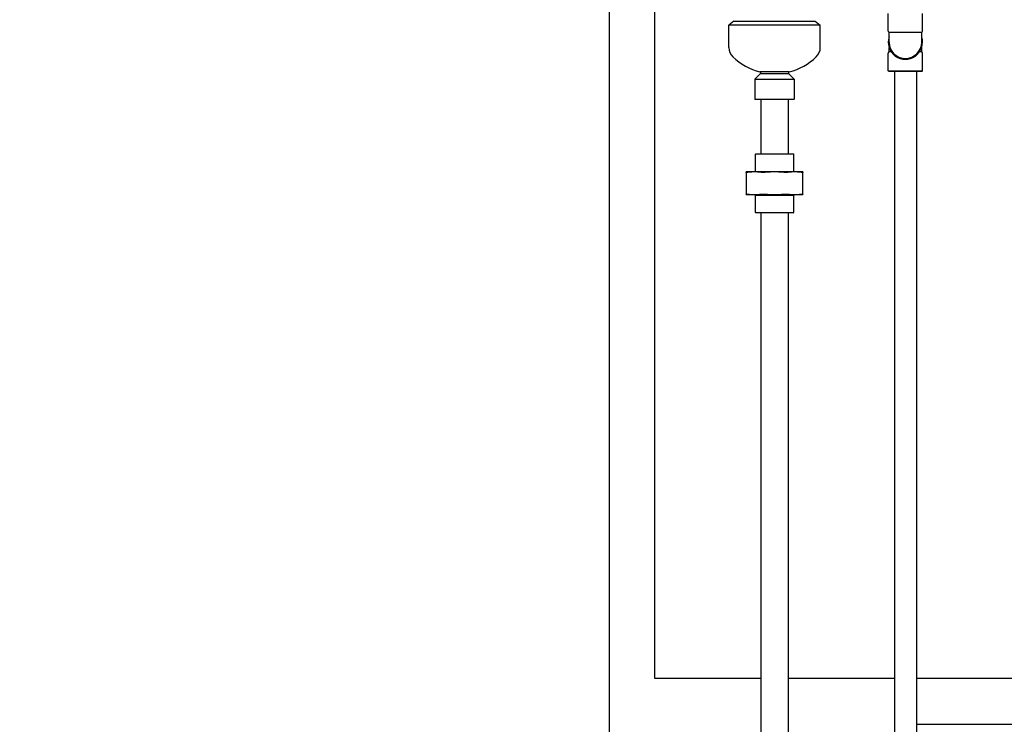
# Model space of a CAD drawing. Header units: inches. Extents: x 18 to 846, y -44 to 561.
# Tile 31 of 256: x 56 to 93, y 190 to 217. Entities that reach past the tile are written whole.
import ezdxf

# ---------------------------------------------------------------- set-up
doc = ezdxf.new("R2010")
doc.units = ezdxf.units.IN
doc.header["$LTSCALE"] = 24
doc.header["$MEASUREMENT"] = 0
doc.layers.add('Dimension (ANSI)', color=7, linetype='Continuous', lineweight=25)
doc.layers.add('Visible (ANSI)', color=7, linetype='Continuous', lineweight=30)
doc.styles.add('Note Text (ANSI)', font='tahoma.ttf')
doc.dimstyles.new('SB Fraction-16 (ANSI)', dxfattribs={"dimscale": 24, "dimtxt": 0.125, "dimasz": 0.098425, "dimexe": 0.125, "dimexo": 0.0625, "dimgap": 0.031496, "dimtad": 0, "dimtih": 1, "dimtoh": 1, "dimdec": 4, "dimrnd": 1e-08, "dimzin": 0, "dimdsep": 46, "dimlunit": 5, "dimtxsty": 'Note Text (ANSI)', "dimcen": 0.09, "dimdle": 0.393701, "dimclrd": 256, "dimclre": 256, "dimclrt": 256, "dimadec": 0, "dimazin": 3, "dimtfac": 0.96, "dimtofl": 0, "dimtmove": 0, "dimatfit": 3, "dimfxl": 1, "dimfrac": 2, "dimtolj": 1, "dimtzin": 12, "dimlwd": -1, "dimlwe": -1, "dimarcsym": 0})

# ---------------------------------------------------------------- blocks, each defined once
blk = doc.blocks.new('*D15')
at = {"layer": 'Defpoints', "color": 0, "transparency": 16777216}
for p in [(120.789, 378.582), (45.556, 94.87), (90.664, 94.87)]:
    blk.add_point(p, dxfattribs=at)
at = {"layer": 'Dimension (ANSI)', "transparency": 16777216}
for p, q in [((119.289, 378.582), (42.556, 378.582)), ((45.556, 376.219), (45.556, 240.375)), ((45.556, 97.232), (45.556, 235.076)), ((89.164, 94.87), (42.556, 94.87))]:
    blk.add_line(p, q, dxfattribs=at)
for points in [[(45.162, 376.219), (45.95, 376.219), (45.556, 378.582)], [(45.162, 97.232), (45.95, 97.232), (45.556, 94.87)]]:
    blk.add_solid(points, dxfattribs=at)
at = {"layer": 'Dimension (ANSI)', "transparency": 16777216, "insert": (36.416, 239.62), "char_height": 3, "attachment_point": 1, "style": 'Note Text (ANSI)'}
blk.add_mtext('\\A1;283 11/16', dxfattribs=at)

msp = doc.modelspace()

# ---------------------------------------------------------------- linework, layer by layer
at = {"layer": 'Visible (ANSI)'}
for p, q in [((78.16374, 256.8315), (78.16374, 108.966)), ((79.91374, 191.394), (79.91374, 255.0815)), ((88.82823, 216.14391), (88.82823, 216.81816)), ((90.14073, 216.14391), (90.14073, 216.81816)), ((82.93048, 216.519), (82.73448, 216.36861)), ((82.93048, 216.519), (86.03848, 216.519)), ((86.03848, 216.519), (86.23448, 216.36861)), ((86.23448, 216.36861), (82.73448, 216.36861)), ((82.73448, 215.51841), (82.73448, 216.36861)), ((86.23448, 215.51841), (86.23448, 216.36861)), ((90.10948, 216.08978), (88.85948, 216.08978)), ((88.85948, 215.72441), (88.85948, 216.08978)), ((90.10948, 215.72441), (90.10948, 216.08978)), ((88.82823, 214.63066), (88.82823, 215.30491)), ((88.85948, 215.35904), (88.85948, 215.52431)), ((88.85948, 215.35904), (88.93425, 215.35904)), ((90.03471, 215.35904), (90.10948, 215.35904)), ((90.10948, 215.35904), (90.10948, 215.52431)), ((90.14073, 214.63066), (90.14073, 215.30491)), ((83.95323, 214.52591), (83.73448, 214.30716)), ((85.04698, 214.58841), (83.92198, 214.58841)), ((83.95323, 214.58841), (83.95323, 214.52591)), ((83.95323, 214.52591), (85.01573, 214.52591)), ((85.01573, 214.58841), (85.01573, 214.52591)), ((85.01573, 214.52591), (85.23448, 214.30716)), ((88.82823, 214.63066), (90.14073, 214.63066)), ((88.85948, 214.59941), (88.82823, 214.63066)), ((90.10948, 214.59941), (88.85948, 214.59941)), ((89.06448, 214.59941), (89.06448, 169.15203)), ((89.90448, 214.59941), (89.90448, 169.15203)), ((90.10948, 214.59941), (90.14073, 214.63066)), ((83.73448, 214.30716), (85.23448, 214.30716)), ((83.73448, 214.30716), (83.73448, 213.54153)), ((85.23448, 214.30716), (85.23448, 213.54153)), ((83.73448, 213.54153), (85.23448, 213.54153)), ((83.75011, 213.52591), (83.73448, 213.54153)), ((85.21886, 213.52591), (83.75011, 213.52591)), ((83.95948, 213.52591), (83.95948, 211.45091)), ((85.00948, 213.52591), (85.00948, 211.45091)), ((85.21886, 213.52591), (85.23448, 213.54153)), ((83.76886, 211.45091), (83.75323, 211.43528)), ((85.21573, 211.43528), (83.75323, 211.43528)), ((83.75323, 210.76191), (83.75323, 211.43528)), ((83.76886, 211.45091), (85.20011, 211.45091)), ((85.20011, 211.45091), (85.21573, 211.43528)), ((85.21573, 210.76191), (85.21573, 211.43528)), ((83.72081, 210.76191), (83.40448, 210.76191)), ((84.48448, 210.76191), (83.72081, 210.76191)), ((85.24816, 210.76191), (84.48448, 210.76191)), ((85.56448, 210.76191), (85.24816, 210.76191)), ((83.40448, 210.74311), (83.40448, 209.91471)), ((85.56448, 209.91471), (85.56448, 210.74311)), ((83.40448, 209.89591), (83.72081, 209.89591)), ((83.72081, 209.89591), (84.48448, 209.89591)), ((83.75198, 209.86591), (83.72198, 209.89591)), ((85.21698, 209.86591), (83.75198, 209.86591)), ((83.75198, 209.21653), (83.75198, 209.86591)), ((84.48448, 209.89591), (85.24816, 209.89591)), ((85.21698, 209.86591), (85.24698, 209.89591)), ((85.21698, 209.21653), (85.21698, 209.86591)), ((85.24816, 209.89591), (85.56448, 209.89591)), ((83.75198, 209.21653), (85.21698, 209.21653)), ((83.76761, 209.20091), (83.75198, 209.21653)), ((85.20136, 209.20091), (83.76761, 209.20091)), ((83.95948, 209.20091), (83.95948, 170.1427)), ((85.00948, 209.20091), (85.00948, 170.3046)), ((85.20136, 209.20091), (85.21698, 209.21653)), ((83.95948, 191.394), (79.91374, 191.394)), ((89.06448, 191.394), (85.00948, 191.394)), ((95.06448, 191.394), (89.90448, 191.394)), ((89.90448, 189.644), (95.06448, 189.644))]:
    msp.add_line(p, q, dxfattribs=at)
for centre, radius, start, end in [((88.89073, 216.14391), 0.0625, 180, 240), ((90.07823, 216.14391), 0.0625, 300, 0), ((89.48448, 215.72441), 0.65625, 162.24721, 17.75279), ((89.48448, 215.72441), 0.625, 180, 0), ((83.23448, 215.51841), 0.5, 180, 226.444163), ((85.73448, 215.51841), 0.5, 313.555837, 0), ((88.89073, 215.30491), 0.0625, 120, 180), ((90.07823, 215.30491), 0.0625, 0, 60), ((84.48448, 216.83306), 2.31406, 226.444163, 255.931663), ((84.48448, 216.83306), 2.31406, 284.068337, 313.555837)]:
    msp.add_arc(centre, radius, start, end, dxfattribs=at)
for points in [[(88.93878, 215.35989), (88.93707, 215.35924), (88.93555, 215.35904), (88.93425, 215.35904)], [(90.03471, 215.35904), (90.03321, 215.35904), (90.0317, 215.35932), (90.03019, 215.3599)]]:
    msp.add_open_spline(points, degree=3, dxfattribs=at)
for points, weights in [([(83.40448, 210.74311), (83.40448, 210.76191), (83.40448, 210.76191)], [1.06125151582, 1.04676875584, 1]), ([(83.72081, 210.76191), (83.58535, 210.76191), (83.44109, 210.74311)], [1, 1.04676875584, 1.06125151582]), ([(84.00052, 210.74311), (83.85626, 210.76191), (83.72081, 210.76191)], [1.06125151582, 1.04676875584, 1]), ([(84.48448, 210.76191), (84.29292, 210.76191), (84.08891, 210.74311)], [1, 1.04676875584, 1.06125151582]), ([(84.88005, 210.74311), (84.67605, 210.76191), (84.48448, 210.76191)], [1.06125151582, 1.04676875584, 1]), ([(85.24816, 210.76191), (85.1127, 210.76191), (84.96844, 210.74311)], [1, 1.04676875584, 1.06125151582]), ([(85.52787, 210.74311), (85.38361, 210.76191), (85.24816, 210.76191)], [1.06125151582, 1.04676875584, 1]), ([(85.56448, 210.76191), (85.56448, 210.76191), (85.56448, 210.74311)], [1, 1.04676875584, 1.06125151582]), ([(83.40448, 209.89591), (83.40448, 209.89591), (83.40448, 209.91471)], [1, 1.04676875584, 1.06125151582]), ([(83.44109, 209.91471), (83.58535, 209.89591), (83.72081, 209.89591)], [1.06125151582, 1.04676875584, 1]), ([(83.72081, 209.89591), (83.85626, 209.89591), (84.00052, 209.91471)], [1, 1.04676875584, 1.06125151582]), ([(84.08891, 209.91471), (84.29292, 209.89591), (84.48448, 209.89591)], [1.06125151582, 1.04676875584, 1]), ([(84.48448, 209.89591), (84.67605, 209.89591), (84.88005, 209.91471)], [1, 1.04676875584, 1.06125151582]), ([(84.96844, 209.91471), (85.1127, 209.89591), (85.24816, 209.89591)], [1.06125151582, 1.04676875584, 1]), ([(85.24816, 209.89591), (85.38361, 209.89591), (85.52787, 209.91471)], [1, 1.04676875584, 1.06125151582]), ([(85.56448, 209.91471), (85.56448, 209.89591), (85.56448, 209.89591)], [1.06125151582, 1.04676875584, 1])]:
    msp.add_rational_spline(points, weights, degree=2, dxfattribs=at)
for points, knots in [([(83.44109, 210.74311), (83.42935, 210.74158), (83.42005, 210.74083), (83.40794, 210.74083), (83.40448, 210.74158), (83.40448, 210.74311)], [0.405588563, 0.405588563, 0.405588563, 0.405588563, 0.526133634, 0.526133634, 0.646678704, 0.646678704, 0.646678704, 0.646678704]), ([(84.08891, 210.74311), (84.0723, 210.74158), (84.05569, 210.74083), (84.02646, 210.74083), (84.01226, 210.74158), (84.00052, 210.74311)], [0.405588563, 0.405588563, 0.405588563, 0.405588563, 0.526133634, 0.526133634, 0.646678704, 0.646678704, 0.646678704, 0.646678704]), ([(84.96844, 210.74311), (84.9567, 210.74158), (84.94251, 210.74083), (84.91328, 210.74083), (84.89666, 210.74158), (84.88005, 210.74311)], [0.405588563, 0.405588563, 0.405588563, 0.405588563, 0.526133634, 0.526133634, 0.646678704, 0.646678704, 0.646678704, 0.646678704]), ([(85.56448, 210.74311), (85.56448, 210.74158), (85.56102, 210.74083), (85.54891, 210.74083), (85.53961, 210.74158), (85.52787, 210.74311)], [0.405588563, 0.405588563, 0.405588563, 0.405588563, 0.526133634, 0.526133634, 0.646678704, 0.646678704, 0.646678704, 0.646678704]), ([(83.40448, 209.91471), (83.40448, 209.91624), (83.40794, 209.91699), (83.42005, 209.91699), (83.42935, 209.91624), (83.44109, 209.91471)], [1.30162193, 1.30162193, 1.30162193, 1.30162193, 1.422167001, 1.422167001, 1.542712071, 1.542712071, 1.542712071, 1.542712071]), ([(84.00052, 209.91471), (84.01226, 209.91624), (84.02646, 209.91699), (84.05569, 209.91699), (84.0723, 209.91624), (84.08891, 209.91471)], [1.30162193, 1.30162193, 1.30162193, 1.30162193, 1.422167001, 1.422167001, 1.542712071, 1.542712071, 1.542712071, 1.542712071]), ([(84.88005, 209.91471), (84.89666, 209.91624), (84.91328, 209.91699), (84.94251, 209.91699), (84.9567, 209.91624), (84.96844, 209.91471)], [1.30162193, 1.30162193, 1.30162193, 1.30162193, 1.422167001, 1.422167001, 1.542712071, 1.542712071, 1.542712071, 1.542712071]), ([(85.52787, 209.91471), (85.53961, 209.91624), (85.54891, 209.91699), (85.56102, 209.91699), (85.56448, 209.91624), (85.56448, 209.91471)], [1.30162193, 1.30162193, 1.30162193, 1.30162193, 1.422167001, 1.422167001, 1.542712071, 1.542712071, 1.542712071, 1.542712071])]:
    msp.add_open_spline(points, degree=3, knots=knots, dxfattribs=at)

# ---------------------------------------------------------------- dimensions: what is measured, and where the dimension line sits
at = {"layer": 'Dimension (ANSI)'}
dim = msp.add_linear_dim(base=(45.55597, 94.8698), p1=(120.78874, 378.5815), p2=(90.66374, 94.8698), angle=270, dimstyle='SB Fraction-16 (ANSI)', override={"dimgap": 0.031496, "dimdec": 4, "dimtol": 0, "dimlim": 0, "dimtp": 0, "dimtm": 0, "dimtdec": 2, "dimatfit": 1}, dxfattribs=at)
dim.commit()
dim.dimension.update_dxf_attribs({"geometry": '*D15', "text_midpoint": (45.55597, 237.72565), "dimtype": 160})

doc.saveas('drawing.dxf')
